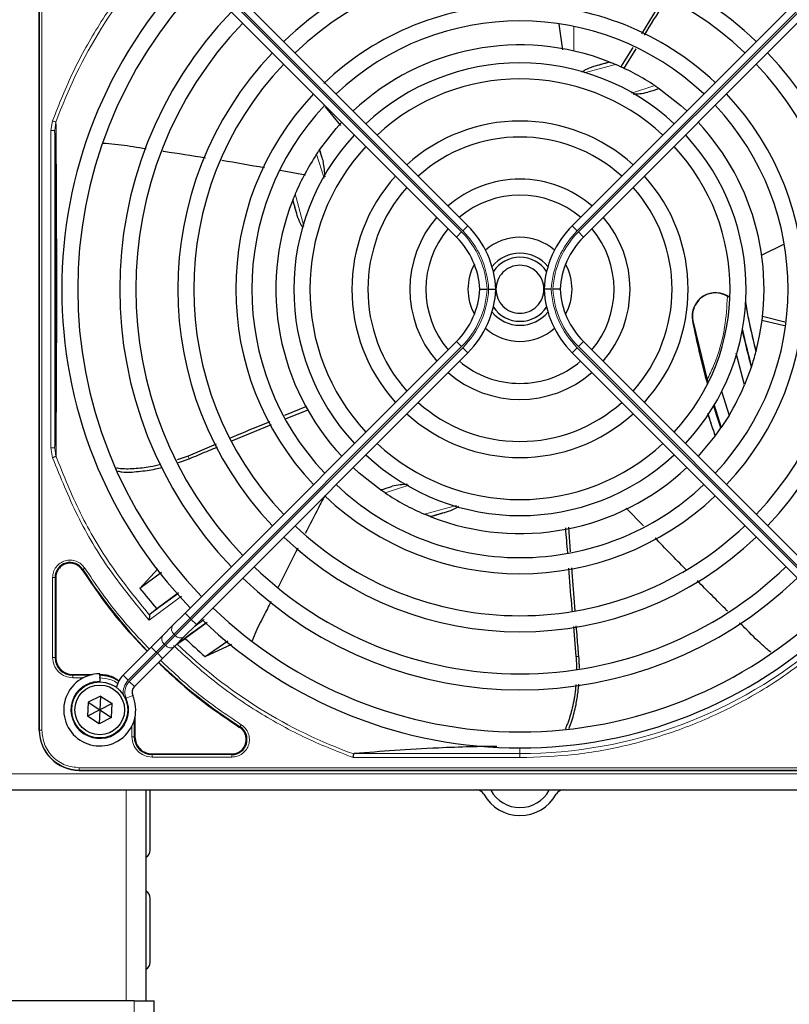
# Model space of a CAD drawing. Header units: millimetres. Extents: x 5 to 418, y 2 to 292.
# Tile 49 of 85: x 80 to 96, y 212 to 232. Entities that reach past the tile are written whole.
import ezdxf

# ---------------------------------------------------------------- set-up
doc = ezdxf.new("R2010")
doc.units = ezdxf.units.MM

msp = doc.modelspace()

# ---------------------------------------------------------------- linework, layer by layer
at = {"color": 7, "linetype": 'Continuous', "lineweight": 25}
for p, q in [((79.956, 217.6246), (79.956, 235.9746)), ((83.2266, 233.773), (88.8785, 228.121)), ((96.702, 233.773), (91.0501, 228.121)), ((88.6428, 227.8853), (82.9908, 233.5373)), ((91.2858, 227.8853), (96.9377, 233.5373)), ((92.9544, 232.8661), (92.4952, 232.1168)), ((90.7741, 232.3158), (90.8518, 231.7783)), ((92.3174, 231.8306), (92.0597, 231.4192)), ((92.1245, 231.3844), (92.3802, 231.8013)), ((91.8178, 231.532), (91.8277, 231.5281)), ((92.8598, 230.9765), (92.8664, 230.972)), ((85.9051, 230.5941), (86.2298, 230.2062)), ((85.7873, 229.6951), (85.7918, 229.7017)), ((84.968, 229.2744), (85.4995, 229.1828)), ((85.2319, 228.6531), (85.2357, 228.663)), ((95.4494, 227.7283), (94.9831, 227.4987)), ((93.5617, 226.1463), (93.8692, 224.8874)), ((95.0005, 226.1599), (95.4721, 226.0465)), ((95.4786, 226.1157), (95.0138, 226.2321)), ((82.9908, 220.0618), (88.6428, 225.7138)), ((96.9377, 220.0618), (91.2858, 225.7138)), ((88.8785, 225.4781), (83.2266, 219.8261)), ((91.0501, 225.4781), (96.702, 219.8261)), ((94.6408, 224.8091), (94.4668, 225.4694)), ((94.8809, 225.5118), (94.8767, 225.496)), ((94.7802, 225.1751), (94.6408, 224.8091)), ((94.7848, 225.189), (94.7802, 225.1751)), ((94.162, 224.6814), (94.3165, 224.1747)), ((85.5224, 224.3604), (85.0647, 224.171)), ((85.0944, 224.1089), (85.5528, 224.2935)), ((93.9979, 224.4127), (94.1542, 223.9228)), ((94.3165, 224.1747), (94.1542, 223.9228)), ((83.9663, 223.6438), (84.7918, 223.9857)), ((94.1542, 223.9228), (94.1485, 223.9144)), ((94.0236, 223.7412), (93.674, 223.3255)), ((94.0293, 223.7488), (94.0236, 223.7412)), ((83.6368, 223.5757), (83.0567, 223.3294)), ((83.0567, 223.3294), (82.828, 223.2489)), ((82.8556, 223.1932), (83.076, 223.2719)), ((87.0687, 222.6226), (87.0622, 222.6271)), ((92.5375, 221.8751), (92.1772, 222.2454)), ((88.1107, 222.0671), (88.1009, 222.071)), ((91.0184, 221.3364), (90.9832, 221.848)), ((82.4259, 220.9851), (82.051, 220.5773)), ((82.4989, 220.9054), (82.051, 220.5773)), ((91.113, 220.1093), (91.0425, 221.0049)), ((80.2984, 220.8016), (80.2984, 219.1412)), ((82.8533, 220.4824), (82.4031, 220.154)), ((82.2596, 220.0352), (82.2529, 220.0209)), ((82.4031, 220.154), (82.2596, 220.0352)), ((82.7325, 219.8035), (82.9908, 220.0618)), ((82.5271, 219.5981), (82.7325, 219.8035)), ((83.2266, 219.8261), (82.9682, 219.5678)), ((83.4539, 219.865), (82.9951, 219.5355)), ((82.2855, 219.3564), (82.5271, 219.5981)), ((91.0754, 219.7821), (91.13, 219.1576)), ((82.9682, 219.5678), (82.7628, 219.3624)), ((82.8393, 219.4271), (82.9951, 219.5355)), ((83.4104, 219.1587), (83.8787, 219.4893)), ((83.4104, 219.1587), (83.9665, 219.4171)), ((81.7002, 218.7712), (82.2855, 219.3564)), ((82.7628, 219.3624), (82.5212, 219.1207)), ((82.5212, 219.1207), (81.9359, 218.5355)), ((80.656, 218.7837), (81.0608, 218.7837)), ((81.2143, 218.7996), (81.2143, 218.6496)), ((81.2143, 218.6329), (81.2143, 218.6496)), ((80.9721, 218.2067), (80.9571, 217.9184)), ((81.2292, 218.3378), (80.9721, 218.2067)), ((80.9721, 218.2067), (81.2143, 218.0496)), ((81.2292, 218.3378), (81.2143, 218.0496)), ((81.4714, 218.1807), (81.2143, 218.0496)), ((81.2292, 218.3378), (81.4714, 218.1807)), ((81.4565, 217.8925), (81.4714, 218.1807)), ((81.2143, 218.0496), (80.9571, 217.9184)), ((81.2143, 218.0496), (81.1993, 217.7613)), ((81.2143, 218.0496), (81.4565, 217.8925)), ((81.1993, 217.7613), (80.9571, 217.9184)), ((81.4565, 217.8925), (81.1993, 217.7613)), ((81.9484, 217.8961), (81.9484, 217.4912)), ((82.306, 217.1337), (83.9663, 217.1337)), ((80.7893, 216.7912), (99.1393, 216.7912)), ((90.6692, 216.7912), (99.1393, 216.7912)), ((58.631, 216.3829), (137.9643, 216.3829)), ((82.181, 211.9942), (82.181, 216.3829)), ((82.2643, 215.1329), (82.2643, 216.3829)), ((82.2643, 212.7996), (82.2643, 214.1329)), ((81.931, 211.9942), (71.0976, 211.9942)), ((81.931, 211.9942), (82.3476, 211.9942)), ((82.3476, 211.3511), (82.3476, 211.9942))]:
    msp.add_line(p, q, dxfattribs=at)
at = {"color": 7, "linetype": 'Continuous', "lineweight": 18}
for p, q in [((79.9613, 235.9746), (79.9613, 217.6246)), ((80.0111, 235.9746), (80.0111, 217.6246)), ((83.0969, 233.6434), (88.7489, 227.9914)), ((88.7724, 228.015), (83.1205, 233.6669)), ((91.1561, 228.015), (96.8081, 233.6669)), ((96.8317, 233.6434), (91.1797, 227.9914)), ((91.0851, 232.2692), (91.0851, 231.7569)), ((91.9518, 231.4773), (91.3012, 231.3046)), ((92.2876, 230.8812), (92.7734, 231.0352)), ((80.1991, 230.1006), (80.2323, 230.3026)), ((80.2824, 230.1006), (80.3039, 230.2769)), ((80.1991, 223.4985), (80.1991, 230.1006)), ((80.2824, 223.4985), (80.2824, 230.1006)), ((85.8871, 229.1089), (85.7287, 229.6086)), ((85.2865, 228.787), (85.4648, 228.1156)), ((88.6428, 227.8853), (88.7489, 227.9914)), ((88.7724, 228.015), (88.8785, 228.121)), ((91.1561, 228.015), (91.0501, 228.121)), ((91.2858, 227.8853), (91.1797, 227.9914)), ((93.5617, 226.1463), (93.5565, 226.1453)), ((88.7489, 225.6077), (83.0969, 219.9558)), ((83.1205, 219.9322), (88.7724, 225.5841)), ((88.6428, 225.7138), (88.7489, 225.6077)), ((88.7724, 225.5841), (88.8785, 225.4781)), ((91.1561, 225.5841), (91.0501, 225.4781)), ((96.8081, 219.9322), (91.1561, 225.5841)), ((91.2858, 225.7138), (91.1797, 225.6077)), ((91.1797, 225.6077), (96.8317, 219.9558)), ((80.2323, 223.2964), (80.1991, 223.4985)), ((80.3039, 223.3221), (80.2824, 223.4985)), ((83.0567, 223.3294), (83.076, 223.2719)), ((87.651, 222.7211), (87.1552, 222.5639)), ((87.9768, 222.1218), (88.6421, 222.2985)), ((80.8622, 220.971), (80.8496, 220.9629)), ((80.2335, 219.1413), (80.2335, 220.8015)), ((80.2834, 219.1412), (80.2834, 220.8016)), ((80.2984, 220.8016), (80.2834, 220.8016)), ((82.9142, 220.4145), (82.2433, 219.917)), ((82.9908, 220.0618), (83.0969, 219.9558)), ((83.0969, 219.9558), (82.7636, 219.6224)), ((82.7872, 219.5989), (83.1205, 219.9322)), ((83.0969, 219.9558), (83.1205, 219.9322)), ((83.1205, 219.9322), (83.2266, 219.8261)), ((83.1711, 219.7706), (83.3867, 219.9287)), ((82.7636, 219.6224), (82.5582, 219.417)), ((82.5818, 219.3935), (82.7872, 219.5989)), ((82.7872, 219.5989), (82.7636, 219.6224)), ((82.5582, 219.417), (82.3915, 219.2504)), ((82.4151, 219.2268), (82.5818, 219.3935)), ((82.5582, 219.417), (82.5818, 219.3935)), ((82.3915, 219.2504), (81.8063, 218.6651)), ((81.8299, 218.6416), (82.4151, 219.2268)), ((82.2855, 219.3564), (82.3915, 219.2504)), ((82.4151, 219.2268), (82.3915, 219.2504)), ((82.4151, 219.2268), (82.5212, 219.1207)), ((80.2984, 219.1412), (80.2834, 219.1412)), ((91.1906, 219.1582), (91.13, 219.1576)), ((80.656, 218.7837), (80.656, 218.7687)), ((81.0014, 218.7687), (80.656, 218.7687)), ((81.7002, 218.7712), (81.8063, 218.6651)), ((80.8757, 218.7188), (80.6561, 218.7188)), ((81.8299, 218.6416), (81.9359, 218.5355)), ((81.7638, 218.2905), (81.9012, 218.3507)), ((81.9334, 217.4912), (81.9334, 217.8367)), ((79.9613, 217.6246), (79.956, 217.6246)), ((80.0111, 217.6246), (79.9613, 217.6246)), ((81.8835, 217.4913), (81.8835, 217.7283)), ((84.1276, 217.6849), (84.1357, 217.6975)), ((81.9334, 217.4912), (81.9484, 217.4912)), ((82.306, 217.1337), (82.306, 217.1187)), ((83.9663, 217.1337), (83.9663, 217.1187)), ((86.5197, 217.1399), (89.9643, 217.1399)), ((89.9643, 217.1399), (89.9643, 217.2579)), ((89.9643, 217.0569), (89.9643, 217.1399)), ((83.9663, 217.1187), (82.306, 217.1187)), ((83.9663, 217.0688), (82.306, 217.0688)), ((89.9643, 217.0569), (86.4909, 217.0569)), ((58.631, 216.7162), (137.9643, 216.7162)), ((80.7893, 216.8464), (99.1393, 216.8464)), ((80.7893, 216.8464), (80.7893, 216.7966)), ((80.7893, 216.7966), (99.1393, 216.7966)), ((80.7893, 216.7966), (80.7893, 216.7912)), ((81.7643, 211.9942), (81.7643, 216.3829)), ((81.931, 211.3301), (81.931, 211.9942))]:
    msp.add_line(p, q, dxfattribs=at)
at = {"color": 7, "linetype": 'Continuous', "lineweight": 25, "flags": 128}
for points in [[(92.8664, 230.972), (93.3101, 230.6254), (93.4383, 230.5093)], [(85.7918, 229.7017), (86.1402, 230.1474), (86.2545, 230.2736)], [(94.1485, 223.9144), (94.0576, 224.1885), (93.9993, 224.3733)], [(87.0622, 222.6271), (86.6165, 222.9755), (86.4902, 223.0898)]]:
    msp.add_lwpolyline(points, dxfattribs=at)
at = {"color": 7, "linetype": 'Continuous', "lineweight": 25}
for radius in [0.5833, 0.5167]:
    msp.add_circle((81.2143, 218.0496), radius, dxfattribs=at)
at = {"color": 7, "linetype": 'Continuous', "lineweight": 18}
for centre, radius, start, end in [((89.9643, 226.7996), 10.2672, 135.92524, 160.20345), ((87.47, 246.7576), 16.676, 288.00213, 288.8569), ((70.0063, 224.3053), 16.676, 18.00213, 18.8569), ((87.4643, 226.7068), 1.8167, 2.92572, 45), ((87.4643, 226.7068), 1.85, 2.87296, 45), ((92.4643, 226.7068), 1.85, 135, 177.12704), ((92.4643, 226.7068), 1.8167, 135, 177.07428), ((87.4643, 226.8923), 1.8167, 315, 357.07428), ((87.4643, 226.8923), 1.85, 315, 357.12704), ((92.4643, 226.8923), 1.85, 182.87296, 225), ((92.4643, 226.8923), 1.8167, 182.92572, 225), ((92.4585, 206.8415), 16.676, 108.00213, 108.8569), ((82.8441, 219.7294), 0.1339, 146.42175, 233.04947), ((82.6387, 219.5241), 0.1339, 146.42175, 233.04947), ((82.8942, 219.6793), 0.1339, 216.95053, 303.57825), ((82.6888, 219.474), 0.1339, 216.95053, 303.57825), ((89.9643, 226.7996), 10.2672, 225.92524, 250.30502), ((89.9643, 226.7996), 9.6597, 270, 310.62439), ((81.2143, 218.0496), 0.6, 90, 23.67631), ((82.0538, 218.4177), 0.35, 135, 189.63708), ((82.0538, 218.4177), 0.3167, 135, 203.67631), ((80.7893, 217.6246), 0.828, 180, 270)]:
    msp.add_arc(centre, radius, start, end, dxfattribs=at)
at = {"color": 7, "linetype": 'Continuous', "lineweight": 25}
for centre, radius, start, end in [((89.9643, 226.7996), 7.125, 90, 133.65963), ((89.9643, 226.7996), 7.125, 46.34037, 90), ((89.9643, 226.7996), 6.7917, 46.40617, 133.59383), ((89.9643, 226.7996), 9.5417, 136.00085, 223.99915), ((89.9643, 226.7996), 9.2083, 136.03708, 223.96292), ((89.9643, 226.7996), 5.9167, 90, 133.65297), ((89.9643, 226.7996), 5.9167, 46.61418, 90), ((89.9643, 226.7996), 8.3333, 136.14599, 223.85401), ((89.9643, 226.7996), 8, 136.19375, 223.80625), ((89.9643, 226.7996), 5.5833, 46.71058, 133.28942), ((89.9643, 226.7996), 5.0825, 68.61111, 133.12079), ((89.9643, 226.7996), 7.125, 136.34037, 223.65963), ((89.9643, 226.7996), 7.125, 316.34037, 43.65963), ((89.9643, 226.7996), 6.7917, 136.40617, 223.59383), ((89.9643, 226.7996), 4.7083, 90, 132.97141), ((89.9643, 226.7996), 4.7083, 47.02859, 90), ((87.47, 246.7576), 15.8406, 284.73484, 285.96759), ((89.9643, 226.7996), 5.0825, 56.44769, 66.98022), ((89.9643, 226.7996), 6.7917, 316.40617, 43.59383), ((89.9643, 226.7996), 4.375, 47.18322, 132.81678), ((89.9643, 226.7996), 5.9167, 136.61418, 223.38582), ((89.9643, 226.7996), 5.9167, 316.61418, 43.38582), ((89.9643, 226.7996), 5.5833, 136.71058, 223.28942), ((89.9643, 226.7996), 5.5833, 316.71058, 43.28942), ((89.9643, 226.7996), 3.5, 90, 132.2706), ((89.9643, 226.7996), 3.5, 47.7294, 90), ((89.9643, 226.7996), 5.0825, 345.32235, 43.12079), ((89.9643, 226.7996), 4.7083, 137.02859, 222.97141), ((89.9643, 226.7996), 3.1667, 48.01696, 131.98304), ((89.9643, 226.7996), 4.7083, 317.02859, 42.75082), ((89.9643, 226.7996), 4.375, 137.18322, 222.81678), ((89.9643, 226.7996), 4.375, 317.18322, 42.81678), ((89.9643, 226.7996), 5.0825, 146.44769, 156.98022), ((89.9643, 226.7996), 3.5, 137.7294, 222.2706), ((89.9643, 226.7996), 2.2917, 90, 130.82935), ((89.9643, 226.7996), 2.2917, 49.17065, 90), ((89.9643, 226.7996), 3.5, 317.7294, 42.2706), ((89.9643, 226.7996), 3.1667, 138.01696, 221.98304), ((89.9643, 226.7996), 3.1667, 318.01696, 41.98304), ((89.9643, 226.7996), 5.0825, 158.61111, 223.12079), ((70.0063, 224.3053), 15.8406, 14.73484, 15.96759), ((89.9643, 226.7996), 1.9583, 49.88214, 130.11786), ((89.9643, 226.7996), 2.2917, 139.17065, 220.82935), ((89.9643, 226.7996), 2.2917, 319.17065, 40.82935), ((89.9643, 226.7996), 1.9583, 139.88214, 220.11786), ((87.4643, 226.7068), 2, 2.65732, 45), ((92.4643, 226.7068), 2, 135, 177.34268), ((89.9643, 226.7996), 1.9583, 319.88214, 40.11786), ((87.4643, 226.7068), 1.6667, 3.18929, 45), ((89.9643, 226.7996), 1.0833, 90, 131.41097), ((89.9643, 226.7996), 1.0833, 48.58903, 90), ((92.4643, 226.7068), 1.6667, 135, 176.81071), ((89.9643, 226.7996), 0.75, 39.13143, 140.86857), ((89.9643, 226.7996), 0.6667, 33.7452, 146.2548), ((89.9643, 226.7996), 1.0833, 151.29385, 208.70616), ((89.9643, 226.7996), 1.0833, 331.29385, 28.70616), ((87.4643, 226.8923), 1.6667, 315, 356.81071), ((87.4643, 226.8923), 2, 315, 357.34268), ((92.4643, 226.8923), 2, 182.65732, 225), ((92.4643, 226.8923), 1.6667, 183.18929, 225), ((94.0386, 226.238), 0.4909, 52.71206, 190.88967), ((89.9643, 226.7996), 0.6667, 213.7452, 326.2548), ((109.9223, 229.2938), 15.5175, 190.44251, 194.16656), ((89.9643, 226.7996), 0.75, 219.13143, 270), ((89.9643, 226.7996), 0.75, 270, 320.86857), ((109.9223, 229.2938), 16.6659, 190.88967, 195.56108), ((89.9643, 226.7996), 1.0833, 228.58903, 311.41097), ((109.9223, 229.2938), 15.6923, 192.34899, 195.21644), ((109.9223, 229.2938), 15.6841, 192.27781, 195.17181), ((89.9643, 226.7996), 5.0825, 341.52584, 345.13904), ((89.9643, 226.7996), 1.9583, 229.88214, 270), ((89.9643, 226.7996), 1.9583, 270, 310.11786), ((89.9643, 226.7996), 2.2917, 229.17065, 310.82935), ((89.9643, 226.7996), 5.0825, 328.90506, 336.94357), ((89.9643, 226.7996), 3.1667, 228.01696, 270), ((89.9643, 226.7996), 3.1667, 270, 311.98304), ((89.9643, 226.7996), 3.5, 227.7294, 312.2706), ((109.9223, 229.2938), 16.8325, 197.65463, 199.2337), ((89.9643, 226.7996), 5.0825, 323.11197, 325.41226), ((89.9643, 226.7996), 4.375, 227.18322, 270), ((89.9643, 226.7996), 4.375, 270, 312.81678), ((89.9643, 226.7996), 4.7083, 227.02859, 312.97141), ((89.9643, 226.7996), 5.0825, 248.61111, 313.12079), ((89.9643, 226.7996), 5.5833, 226.71058, 270), ((89.9643, 226.7996), 5.5833, 270, 313.28942), ((89.9643, 226.7996), 5.9167, 226.61418, 313.38582), ((89.9643, 226.7996), 5.0825, 236.44769, 246.98022), ((92.4585, 206.8415), 15.8406, 104.73484, 105.96759), ((89.9643, 226.7996), 6.7917, 226.40617, 270), ((89.9643, 226.7996), 6.7917, 270, 313.59383), ((89.9643, 226.7996), 7.125, 226.34037, 313.65963), ((80.5976, 220.8016), 0.3142, 32.63367, 180), ((89.9643, 226.7996), 8, 226.19375, 270), ((89.9643, 226.7996), 8, 270, 313.80625), ((89.9643, 226.7996), 10.8083, 212.63367, 224.11645), ((89.9643, 226.7996), 8.3333, 226.14599, 313.85401), ((89.9643, 226.7996), 10.0666, 218.17818, 221.31225), ((92.4585, 206.8415), 16.676, 125.2521, 127.70462), ((89.9643, 226.7996), 9.2083, 226.03708, 270), ((89.9643, 226.7996), 9.2083, 270, 313.96292), ((92.4585, 206.8415), 15.8406, 124.77699, 127.39093), ((89.9643, 226.7996), 9.5417, 226.00085, 313.99915), ((89.9643, 226.7996), 10.0666, 226.18656, 229.37912), ((80.656, 219.1412), 0.3725, 180, 270), ((89.9643, 226.7996), 10.8083, 225.88355, 237.36633), ((81.2143, 218.0496), 0.75, 90, 23.67631), ((81.206, 218.0412), 0.7275, 56.32671, 90), ((82.0538, 218.4177), 0.5, 135, 168.57951), ((82.0538, 218.4177), 0.1667, 135, 203.67631), ((80.7893, 217.6246), 0.8333, 180, 270), ((83.9663, 217.4329), 0.3142, 270, 57.36633), ((82.306, 217.4912), 0.3725, 180, 270), ((89.0643, 216.2162), 0.1667, 28.69866, 90), ((89.0643, 216.2162), 0.3333, 28.69866, 30), ((89.9643, 216.7089), 0.6927, 208.69866, 331.30134), ((90.8643, 216.2162), 0.3333, 150, 151.30134), ((90.8643, 216.2162), 0.1667, 90, 151.30134), ((89.9643, 216.7089), 0.8594, 208.69866, 331.30134), ((82.0976, 215.1329), 0.1667, 300, 360), ((82.0976, 214.1329), 0.1667, 360, 60), ((82.0976, 212.7996), 0.1667, 300, 360)]:
    msp.add_arc(centre, radius, start, end, dxfattribs=at)
at = {"color": 7, "linetype": 'Continuous', "lineweight": 18}
for points, knots in [([(82.554, 234.0111), (82.3156, 233.7533), (81.8234, 233.221), (81.1953, 232.3173), (80.6429, 231.3418), (80.3689, 230.6483), (80.2323, 230.3026)], [0, 0, 0, 0, 0.2387673, 0.4930059, 0.7472444, 1, 1, 1, 1]), ([(80.304, 223.3221), (80.3057, 223.5375), (80.3091, 223.9385), (80.3131, 224.5454), (80.3172, 225.1972), (80.318, 225.9598), (80.3203, 226.7579), (80.3186, 227.459), (80.3176, 228.0244), (80.3161, 228.5639), (80.3129, 229.1092), (80.3087, 229.6903), (80.3056, 230.0733), (80.3039, 230.2769)], [0, 0, 0, 0, 0.1054719, 0.1963571, 0.2752888, 0.387443, 0.5077236, 0.5879672, 0.6632165, 0.7350379, 0.8122986, 0.9002709, 1, 1, 1, 1]), ([(93.8622, 224.9164), (93.9073, 225.0118), (94.072, 225.36), (94.2424, 225.9432), (94.2714, 226.4372), (94.284, 226.6515)], [0, 0, 0, 0, 0.1759731, 0.6425035, 1, 1, 1, 1]), ([(80.304, 223.3221), (80.3003, 223.3208), (80.293, 223.3182), (80.2755, 223.3119), (80.2549, 223.3045), (80.2398, 223.2991), (80.2323, 223.2964)], [0, 0, 0, 0, 0.25, 0.5, 0.75, 1, 1, 1, 1]), ([(80.2323, 223.2964), (80.3968, 222.8888), (80.726, 222.0732), (81.4037, 220.9344), (81.9635, 220.256), (82.2433, 219.917)], [0, 0, 0, 0, 0.3332246, 0.6667857, 1, 1, 1, 1]), ([(82.2529, 220.0209), (81.9823, 220.3532), (81.4409, 221.0177), (80.7845, 222.1296), (80.4641, 222.9246), (80.304, 223.3221)], [0, 0, 0, 0, 0.3333334, 0.6666667, 1, 1, 1, 1]), ([(80.2335, 220.8015), (80.237, 220.8395), (80.2441, 220.9175), (80.3013, 221.0239), (80.3873, 221.1066), (80.4937, 221.1567), (80.6102, 221.1719), (80.7273, 221.1485), (80.8328, 221.0898), (80.8809, 221.028), (80.9043, 220.9979)], [0, 0, 0, 0, 0.1217125, 0.2499998, 0.3782872, 0.4999997, 0.6217122, 0.7499998, 0.8782874, 1, 1, 1, 1]), ([(80.9043, 220.9979), (80.899, 220.9944), (80.8883, 220.9876), (80.8747, 220.9789), (80.8648, 220.9726), (80.8631, 220.9715), (80.8622, 220.971)], [0, 0, 0, 0, 0.2499911, 0.4999941, 0.749997, 1, 1, 1, 1]), ([(80.9043, 220.9979), (81.1207, 220.6777), (81.5237, 220.0818), (82.0171, 219.5586), (82.2455, 219.3165)], [0, 0, 0, 0, 0.53717444, 1, 1, 1, 1]), ([(86.4909, 217.0569), (86.1424, 217.1935), (85.4433, 217.4674), (84.4598, 218.0219), (83.5488, 218.6535), (83.0125, 219.1492), (82.7527, 219.3893)], [0, 0, 0, 0, 0.2527194, 0.5069427, 0.7611661, 1, 1, 1, 1]), ([(96.3035, 219.4013), (96.0063, 219.1636), (95.4093, 218.6861), (94.4114, 218.1072), (93.352, 217.6395), (92.2431, 217.3053), (91.1086, 217.0955), (90.3446, 217.0697), (89.9643, 217.0569)], [0, 0, 0, 0, 0.1653003, 0.3320617, 0.5, 0.6679268, 0.834694, 1, 1, 1, 1]), ([(80.6561, 218.7188), (80.6007, 218.7251), (80.49, 218.7378), (80.3503, 218.8355), (80.2526, 218.9751), (80.2399, 219.0859), (80.2335, 219.1413)], [0, 0, 0, 0, 0.2499998, 0.4999995, 0.7499998, 1, 1, 1, 1]), ([(80.2335, 219.1413), (80.2398, 219.1412), (80.2525, 219.1412), (80.2687, 219.1412), (80.2803, 219.1412), (80.2824, 219.1412), (80.2834, 219.1412)], [0, 0, 0, 0, 0.2499974, 0.4999983, 0.7499991, 1, 1, 1, 1]), ([(82.4812, 219.0807), (82.7233, 218.8524), (83.2465, 218.3589), (83.8425, 217.956), (84.1626, 217.7396)], [0, 0, 0, 0, 0.4628256, 1, 1, 1, 1]), ([(81.5893, 218.5981), (81.5851, 218.6015), (81.5458, 218.634), (81.4203, 218.6934), (81.2904, 218.7088), (81.2059, 218.7188)], [0, 0, 0, 0, 0.039961, 0.3759161, 1, 1, 1, 1]), ([(84.1626, 217.7396), (84.1927, 217.7162), (84.2546, 217.6681), (84.3133, 217.5625), (84.3366, 217.4455), (84.3215, 217.3289), (84.2714, 217.2226), (84.1886, 217.1366), (84.0823, 217.0794), (84.0043, 217.0722), (83.9663, 217.0688)], [0, 0, 0, 0, 0.1217127, 0.2499999, 0.378287, 0.4999997, 0.6217125, 0.7499999, 0.8782872, 1, 1, 1, 1]), ([(84.1626, 217.7396), (84.1592, 217.7342), (84.1524, 217.7235), (84.1437, 217.7099), (84.1374, 217.7001), (84.1363, 217.6983), (84.1357, 217.6975)], [0, 0, 0, 0, 0.25, 0.5, 0.75, 1, 1, 1, 1]), ([(80.0111, 217.6246), (80.0215, 217.5267), (80.0375, 217.3761), (80.1345, 217.1949), (80.235, 217.0702), (80.3596, 216.9698), (80.5408, 216.8728), (80.6914, 216.8568), (80.7893, 216.8464)], [0, 0, 0, 0, 0.2394568, 0.3683607, 0.5, 0.6316393, 0.7605432, 1, 1, 1, 1])]:
    msp.add_open_spline(points, degree=3, knots=knots, dxfattribs=at)
at = {"color": 7, "linetype": 'Continuous', "lineweight": 25}
for points, knots in [([(92.5568, 232.0892), (92.689, 232.3028), (92.8425, 232.5509), (92.9926, 232.8011), (93.0134, 232.8358)], [0, 0, 0, 0, 0.861195, 1, 1, 1, 1]), ([(91.499, 231.4379), (91.5504, 231.452), (91.6457, 231.4782), (91.7483, 231.5085), (91.8075, 231.5272), (91.8145, 231.5304), (91.8178, 231.532)], [0, 0, 0, 0, 0.3307022, 0.6139144, 0.8132321, 1, 1, 1, 1]), ([(91.8277, 231.5281), (91.8281, 231.5279), (91.829, 231.5276), (91.8348, 231.5253), (91.8439, 231.5217), (91.863, 231.5141), (91.8991, 231.4995), (91.9326, 231.4854), (91.9518, 231.4773)], [0, 0, 0, 0, 0.0782241, 0.1598696, 0.2574567, 0.3644063, 0.6366001, 1, 1, 1, 1]), ([(91.2528, 231.3239), (91.2689, 231.3334), (91.2947, 231.3486), (91.3752, 231.3935), (91.4422, 231.4175), (91.499, 231.4379)], [0, 0, 0, 0, 0.20034, 0.3213139, 1, 1, 1, 1]), ([(92.3183, 230.8601), (92.3658, 230.8625), (92.4725, 230.8678), (92.5698, 230.8872), (92.6238, 230.8979)], [0, 0, 0, 0, 0.4453226, 1, 1, 1, 1]), ([(92.8664, 230.972), (92.8624, 230.9713), (92.8542, 230.9697), (92.8054, 230.955), (92.7297, 230.9313), (92.6601, 230.9093), (92.6238, 230.8979)], [0, 0, 0, 0, 0.222031, 0.4518514, 0.7146841, 1, 1, 1, 1]), ([(92.7734, 231.0352), (92.7854, 231.0272), (92.8081, 231.012), (92.8327, 230.9953), (92.8469, 230.9855), (92.8542, 230.9805), (92.8588, 230.9773), (92.8595, 230.9768), (92.8598, 230.9765)], [0, 0, 0, 0, 0.2946555, 0.558446, 0.6795519, 0.7970431, 0.8989768, 1, 1, 1, 1]), ([(80.2824, 223.4985), (80.2849, 223.6921), (80.2896, 224.0587), (80.2952, 224.6211), (80.2992, 225.1188), (80.302, 225.5774), (80.3044, 226.1516), (80.3056, 226.8102), (80.3042, 227.4975), (80.3019, 228.051), (80.298, 228.6547), (80.2918, 229.3516), (80.2857, 229.8396), (80.2824, 230.1006)], [0, 0, 0, 0, 0.0997395, 0.1888341, 0.2689825, 0.3274726, 0.3897121, 0.5145235, 0.5996364, 0.6761984, 0.7501396, 0.8664184, 1, 1, 1, 1]), ([(81.2754, 229.842), (81.3607, 229.8362), (81.6177, 229.8188), (81.9187, 229.7646), (82.1364, 229.7328), (82.1841, 229.7258)], [0, 0, 0, 0, 0.2795014, 0.8422852, 1, 1, 1, 1]), ([(82.5274, 229.6747), (82.5355, 229.6735), (82.8324, 229.6294), (83.1289, 229.5821), (83.4174, 229.5361)], [0, 0, 0, 0, 0.0271578, 1, 1, 1, 1]), ([(85.7287, 229.6086), (85.7367, 229.6206), (85.7518, 229.6434), (85.7686, 229.6679), (85.7783, 229.6822), (85.7834, 229.6895), (85.7866, 229.6941), (85.7871, 229.6948), (85.7873, 229.6951)], [0, 0, 0, 0, 0.2946555, 0.558446, 0.6795519, 0.7970431, 0.8989768, 1, 1, 1, 1]), ([(85.7918, 229.7017), (85.7926, 229.6976), (85.7941, 229.6894), (85.8088, 229.6407), (85.8325, 229.565), (85.8545, 229.4953), (85.8659, 229.4591)], [0, 0, 0, 0, 0.222031, 0.4518514, 0.7146841, 1, 1, 1, 1]), ([(83.7536, 229.4837), (83.7542, 229.4836), (84.052, 229.4372), (84.3486, 229.3836), (84.6446, 229.3302)], [0, 0, 0, 0, 0.0020843, 1, 1, 1, 1]), ([(85.9049, 229.1368), (85.9023, 229.1901), (85.8968, 229.3025), (85.8766, 229.4051), (85.8659, 229.4591)], [0, 0, 0, 0, 0.4731302, 1, 1, 1, 1]), ([(85.326, 228.3343), (85.3119, 228.3857), (85.2857, 228.481), (85.2553, 228.5835), (85.2367, 228.6428), (85.2334, 228.6497), (85.2319, 228.6531)], [0, 0, 0, 0, 0.3307022, 0.6139144, 0.8132321, 1, 1, 1, 1]), ([(85.2865, 228.787), (85.2785, 228.7679), (85.2644, 228.7344), (85.2498, 228.6983), (85.2421, 228.6792), (85.2385, 228.6701), (85.2363, 228.6643), (85.2359, 228.6634), (85.2357, 228.663)], [0, 0, 0, 0, 0.3633999, 0.6355937, 0.7425433, 0.8401304, 0.9217759, 1, 1, 1, 1]), ([(85.4493, 228.0724), (85.4475, 228.0753), (85.4345, 228.0966), (85.4166, 228.1276), (85.3702, 228.2104), (85.3463, 228.2774), (85.326, 228.3343)], [0, 0, 0, 0, 0.0333899, 0.2492437, 0.3628092, 1, 1, 1, 1]), ([(89.1284, 226.7996), (89.1288, 226.7996), (89.1296, 226.7996), (89.1361, 226.7996), (89.1465, 226.7996), (89.1605, 226.7996), (89.178, 226.7996), (89.1982, 226.7996), (89.2209, 226.7996), (89.2419, 226.7996), (89.2603, 226.7996), (89.2714, 226.7996), (89.2775, 226.7996), (89.2786, 226.7996)], [0, 0, 0, 0, 0.1056469, 0.2143595, 0.3200059, 0.4287119, 0.5344375, 0.6432206, 0.7490982, 0.8580392, 0.9220434, 0.9867022, 1, 1, 1, 1]), ([(89.312, 226.7996), (89.313, 226.7996), (89.3191, 226.7996), (89.3302, 226.7996), (89.3483, 226.7996), (89.3694, 226.7996), (89.3919, 226.7996), (89.4123, 226.7996), (89.4297, 226.7996), (89.4439, 226.7996), (89.4542, 226.7996), (89.4609, 226.7996), (89.4617, 226.7996), (89.4621, 226.7996)], [0, 0, 0, 0, 0.0134205, 0.077283, 0.1417958, 0.2476476, 0.3565616, 0.4623038, 0.5711052, 0.676797, 0.7855504, 0.8912423, 1, 1, 1, 1]), ([(90.6166, 226.7996), (90.6156, 226.7996), (90.6095, 226.7996), (90.5984, 226.7996), (90.5802, 226.7996), (90.5592, 226.7996), (90.5367, 226.7996), (90.5163, 226.7996), (90.4989, 226.7996), (90.4846, 226.7996), (90.4743, 226.7996), (90.4677, 226.7996), (90.4669, 226.7996), (90.4664, 226.7996)], [0, 0, 0, 0, 0.01342049, 0.07728296, 0.14179582, 0.24764761, 0.35656157, 0.46230379, 0.5711052, 0.67679704, 0.7855504, 0.89124227, 1, 1, 1, 1]), ([(90.8002, 226.7996), (90.7998, 226.7996), (90.799, 226.7996), (90.7925, 226.7996), (90.7821, 226.7996), (90.7681, 226.7996), (90.7506, 226.7996), (90.7303, 226.7996), (90.7077, 226.7996), (90.6867, 226.7996), (90.6683, 226.7996), (90.6572, 226.7996), (90.651, 226.7996), (90.65, 226.7996)], [0, 0, 0, 0, 0.1056469, 0.2143595, 0.3200059, 0.4287119, 0.5344375, 0.6432206, 0.7490982, 0.8580392, 0.9220434, 0.9867022, 1, 1, 1, 1]), ([(94.3075, 226.6415), (94.2519, 226.6705), (94.1395, 226.7291), (93.944, 226.7266), (93.7642, 226.6543), (93.6269, 226.5176), (93.5472, 226.3377), (93.5568, 226.2101), (93.5617, 226.1463)], [0, 0, 0, 0, 0.1639927, 0.3311941, 0.4983956, 0.6655971, 0.8327985, 1, 1, 1, 1]), ([(94.6559, 226.5407), (94.676, 226.4231), (94.7213, 226.1585), (94.7924, 225.8517), (94.8425, 225.6494), (94.864, 225.5677), (94.8774, 225.5199), (94.8798, 225.5144), (94.8809, 225.5118)], [0, 0, 0, 0, 0.2911847, 0.6554254, 0.7704402, 0.8680105, 0.9364464, 1, 1, 1, 1]), ([(93.8714, 224.2245), (93.8893, 224.1675), (93.9286, 224.0427), (93.9807, 223.8823), (94.011, 223.7875), (94.0224, 223.7488), (94.0232, 223.7438), (94.0236, 223.7412)], [0, 0, 0, 0, 0.2438529, 0.5334113, 0.7784395, 0.8900199, 1, 1, 1, 1]), ([(84.7586, 224.0444), (84.5256, 223.9491), (84.2493, 223.836), (83.9745, 223.7191), (83.9313, 223.7007)], [0, 0, 0, 0, 0.8427772, 1, 1, 1, 1]), ([(83.076, 223.2719), (83.1977, 223.3237), (83.3946, 223.4075), (83.5924, 223.4891), (83.6679, 223.5202)], [0, 0, 0, 0, 0.6185382, 1, 1, 1, 1]), ([(82.4832, 223.1513), (82.4101, 223.1338), (82.2267, 223.0898), (81.9336, 223.0626), (81.697, 223.0549), (81.579, 223.078), (81.564, 223.0809)], [0, 0, 0, 0, 0.2361844, 0.5925548, 0.948109, 1, 1, 1, 1]), ([(81.5894, 223.0167), (81.6184, 223.0111), (81.7549, 222.9846), (82.023, 223.008), (82.3041, 223.0416), (82.4685, 223.0838), (82.5151, 223.0958)], [0, 0, 0, 0, 0.1011611, 0.4758811, 0.8513403, 1, 1, 1, 1]), ([(87.0622, 222.6271), (87.0662, 222.6279), (87.0744, 222.6294), (87.1232, 222.6441), (87.1989, 222.6678), (87.2685, 222.6898), (87.3048, 222.7012)], [0, 0, 0, 0, 0.222031, 0.4518514, 0.7146841, 1, 1, 1, 1]), ([(87.6223, 222.7399), (87.5707, 222.7373), (87.4598, 222.7319), (87.3588, 222.7119), (87.3048, 222.7012)], [0, 0, 0, 0, 0.4656162, 1, 1, 1, 1]), ([(85.8982, 222.5015), (85.8541, 222.4188), (85.7153, 222.1589), (85.5827, 221.8957), (85.4924, 221.7162)], [0, 0, 0, 0, 0.3180397, 1, 1, 1, 1]), ([(87.1552, 222.5639), (87.1432, 222.5719), (87.1205, 222.5871), (87.0959, 222.6038), (87.0817, 222.6136), (87.0744, 222.6187), (87.0698, 222.6218), (87.0691, 222.6223), (87.0687, 222.6226)], [0, 0, 0, 0, 0.29465551, 0.55844603, 0.67955191, 0.79704308, 0.89897682, 1, 1, 1, 1]), ([(88.6869, 222.2818), (88.6855, 222.281), (88.6658, 222.2689), (88.6362, 222.2519), (88.5534, 222.2055), (88.4864, 222.1816), (88.4295, 222.1612)], [0, 0, 0, 0, 0.0158742, 0.2356109, 0.35128, 1, 1, 1, 1]), ([(88.1009, 222.071), (88.1006, 222.0711), (88.1, 222.0713), (88.0968, 222.0726), (88.0921, 222.0745), (88.0851, 222.0772), (88.0753, 222.0811), (88.0637, 222.0858), (88.0522, 222.0905), (88.0412, 222.0949), (88.0298, 222.0996), (88.0153, 222.1056), (87.9976, 222.113), (87.9838, 222.1189), (87.9768, 222.1218)], [0, 0, 0, 0, 0.0598653, 0.1221302, 0.1818937, 0.2430736, 0.33768, 0.4348747, 0.5090411, 0.5837829, 0.6600312, 0.7366926, 0.8675315, 1, 1, 1, 1]), ([(88.4295, 222.1612), (88.3782, 222.1471), (88.2829, 222.121), (88.1803, 222.0906), (88.1211, 222.0719), (88.1141, 222.0687), (88.1107, 222.0671)], [0, 0, 0, 0, 0.3307022, 0.6139144, 0.8132321, 1, 1, 1, 1]), ([(90.9104, 221.8352), (90.9106, 221.8328), (90.9229, 221.6607), (90.9369, 221.4887), (90.9508, 221.3191)], [0, 0, 0, 0, 0.0138004, 1, 1, 1, 1]), ([(93.4298, 220.9589), (93.4232, 220.9655), (93.2033, 221.1842), (92.9888, 221.4081), (92.7807, 221.6252)], [0, 0, 0, 0, 0.03036725, 1, 1, 1, 1]), ([(85.3397, 221.4171), (85.2264, 221.1975), (85.0848, 220.923), (84.9476, 220.6463), (84.9202, 220.591)], [0, 0, 0, 0, 0.8001256, 1, 1, 1, 1]), ([(80.8496, 220.9629), (81.068, 220.6399), (81.4736, 220.0401), (81.9703, 219.5135), (82.1996, 219.2705)], [0, 0, 0, 0, 0.5384941, 1, 1, 1, 1]), ([(90.9761, 220.9957), (90.9947, 220.7453), (91.017, 220.4456), (91.0435, 220.1463), (91.0478, 220.0971)], [0, 0, 0, 0, 0.83583, 1, 1, 1, 1]), ([(94.2896, 220.1035), (94.2842, 220.1088), (94.0708, 220.3182), (93.8596, 220.5298), (93.6537, 220.7361)], [0, 0, 0, 0, 0.0252517, 1, 1, 1, 1]), ([(84.7782, 220.3051), (84.729, 220.2045), (84.6185, 219.978), (84.4725, 219.7118), (84.4038, 219.5334), (84.3855, 219.4859)], [0, 0, 0, 0, 0.3696148, 0.8321305, 1, 1, 1, 1]), ([(82.2529, 220.0209), (82.2525, 220.016), (82.2515, 220.0054), (82.2495, 219.9826), (82.2464, 219.9528), (82.2444, 219.9303), (82.2433, 219.917)], [0, 0, 0, 0, 0.2042629, 0.4391303, 0.6662593, 1, 1, 1, 1]), ([(91.1907, 219.1582), (91.179, 219.2901), (91.1603, 219.5023), (91.1439, 219.7147), (91.1377, 219.7952)], [0, 0, 0, 0, 0.6211335, 1, 1, 1, 1]), ([(95.1867, 219.2471), (95.1274, 219.2967), (94.9362, 219.4566), (94.7303, 219.6719), (94.5726, 219.8259), (94.5379, 219.8597)], [0, 0, 0, 0, 0.2592698, 0.8370431, 1, 1, 1, 1]), ([(82.4353, 219.0348), (82.6783, 218.8056), (83.2048, 218.3089), (83.8046, 217.9033), (84.1276, 217.6849)], [0, 0, 0, 0, 0.4615059, 1, 1, 1, 1]), ([(91.13, 219.1576), (91.1328, 219.1236), (91.1382, 219.0554), (91.1417, 218.9681), (91.1418, 218.915), (91.1418, 218.896)], [0, 0, 0, 0, 0.3904033, 0.7816461, 1, 1, 1, 1]), ([(91.2018, 218.9093), (91.2017, 218.93), (91.2011, 219.0128), (91.1951, 219.0959), (91.1907, 219.1582)], [0, 0, 0, 0, 0.24927147, 1, 1, 1, 1]), ([(81.6153, 218.6435), (81.5749, 218.6745), (81.4566, 218.7651), (81.3054, 218.7763), (81.206, 218.7837)], [0, 0, 0, 0, 0.3420799, 1, 1, 1, 1]), ([(91.1289, 218.576), (91.128, 218.5641), (91.1244, 218.5175), (91.1151, 218.4369), (91.1019, 218.341), (91.0871, 218.2526), (91.0714, 218.1714), (91.0477, 218.0636), (91.0196, 217.9573), (90.9865, 217.853), (90.9583, 217.7759), (90.9317, 217.7101), (90.9122, 217.6715), (90.9049, 217.6569)], [0, 0, 0, 0, 0.0367907, 0.1434443, 0.2502326, 0.3362071, 0.4222568, 0.5085503, 0.6824402, 0.7700968, 0.8582037, 0.9465072, 1, 1, 1, 1]), ([(90.9838, 217.6691), (90.9847, 217.6709), (90.997, 217.6943), (91.0161, 217.7461), (91.0539, 217.8482), (91.0934, 217.9861), (91.1393, 218.1866), (91.1671, 218.3645), (91.1837, 218.5074), (91.1873, 218.5604), (91.1889, 218.5834)], [0, 0, 0, 0, 0.0070595, 0.0894006, 0.1813292, 0.3662291, 0.5530559, 0.8362259, 0.928969, 1, 1, 1, 1]), ([(86.4909, 217.0569), (86.4925, 217.0662), (86.4953, 217.0823), (86.4991, 217.1042), (86.5021, 217.1217), (86.5035, 217.1293), (86.5041, 217.133)], [0, 0, 0, 0, 0.2928137, 0.5029902, 0.7622823, 1, 1, 1, 1]), ([(86.5197, 217.1399), (86.5156, 217.1393), (86.5098, 217.1385), (86.5052, 217.1357), (86.5045, 217.1339), (86.5041, 217.133)], [0, 0, 0, 0, 0.55189092, 0.78447869, 1, 1, 1, 1]), ([(89.4834, 217.2912), (89.3007, 217.2884), (88.8797, 217.282), (88.1548, 217.2534), (87.3327, 217.2065), (86.7929, 217.1623), (86.5197, 217.1399)], [0, 0, 0, 0, 0.16087837, 0.37073843, 0.68150564, 1, 1, 1, 1])]:
    msp.add_open_spline(points, degree=3, knots=knots, dxfattribs=at)
at = {"color": 7, "linetype": 'Continuous', "lineweight": 18}
for points in [[(80.2323, 230.3026), (80.2398, 230.2999), (80.2549, 230.2945), (80.2755, 230.2871), (80.293, 230.2808), (80.3003, 230.2782), (80.3039, 230.2769)], [(80.1991, 230.1006), (80.2099, 230.1006), (80.2315, 230.1006), (80.2588, 230.1006), (80.2781, 230.1006), (80.281, 230.1006), (80.2824, 230.1006)], [(80.2824, 223.4985), (80.281, 223.4985), (80.2781, 223.4985), (80.2588, 223.4985), (80.2315, 223.4985), (80.2099, 223.4985), (80.1991, 223.4985)], [(80.2335, 220.8015), (80.2398, 220.8015), (80.2525, 220.8015), (80.2687, 220.8015), (80.2803, 220.8016), (80.2824, 220.8016), (80.2834, 220.8016)], [(80.6561, 218.7188), (80.6561, 218.7251), (80.656, 218.7378), (80.656, 218.7539), (80.656, 218.7656), (80.656, 218.7677), (80.656, 218.7687)], [(82.306, 217.0688), (82.2507, 217.0751), (82.1399, 217.0878), (82.0002, 217.1855), (81.9025, 217.3252), (81.8898, 217.436), (81.8835, 217.4913)], [(81.9334, 217.4912), (81.9324, 217.4912), (81.9303, 217.4912), (81.9187, 217.4913), (81.9025, 217.4913), (81.8898, 217.4913), (81.8835, 217.4913)], [(82.306, 217.0688), (82.306, 217.0751), (82.306, 217.0878), (82.306, 217.1039), (82.306, 217.1156), (82.306, 217.1177), (82.306, 217.1187)], [(83.9663, 217.0688), (83.9663, 217.0751), (83.9663, 217.0878), (83.9663, 217.1039), (83.9663, 217.1156), (83.9663, 217.1177), (83.9663, 217.1187)]]:
    msp.add_open_spline(points, degree=3, dxfattribs=at)
at = {"color": 7, "linetype": 'Continuous', "lineweight": 25}
for points in [[(90.4643, 226.7996), (90.4568, 226.865), (90.4417, 226.9959), (90.3261, 227.1623), (90.1608, 227.2735), (89.9643, 227.3126), (89.7677, 227.2735), (89.6025, 227.1623), (89.4868, 226.9959), (89.4718, 226.865), (89.4643, 226.7996)], [(89.4643, 226.7996), (89.4718, 226.7341), (89.4868, 226.6032), (89.6025, 226.4368), (89.7677, 226.3256), (89.9643, 226.2865), (90.1608, 226.3256), (90.3261, 226.4368), (90.4417, 226.6032), (90.4568, 226.7341), (90.4643, 226.7996)], [(80.8496, 220.9629), (80.8298, 220.9883), (80.7901, 221.0391), (80.704, 221.0864), (80.6089, 221.1058), (80.5121, 221.0937), (80.4241, 221.0517), (80.3544, 220.9841), (80.3074, 220.8978), (80.3014, 220.8336), (80.2984, 220.8016)], [(80.2984, 219.1412), (80.3038, 219.0944), (80.3145, 219.0007), (80.3972, 218.8825), (80.5154, 218.7998), (80.6091, 218.7891), (80.656, 218.7837)], [(84.2655, 217.4329), (84.2637, 217.4579), (84.2601, 217.5078), (84.2312, 217.5778), (84.1878, 217.6399), (84.1477, 217.6699), (84.1276, 217.6849)], [(81.9484, 217.4912), (81.9538, 217.4444), (81.9645, 217.3507), (82.0472, 217.2325), (82.1654, 217.1498), (82.2591, 217.1391), (82.306, 217.1337)], [(83.9663, 217.1337), (84.0055, 217.1382), (84.0839, 217.1472), (84.1828, 217.2164), (84.252, 217.3153), (84.261, 217.3937), (84.2655, 217.4329)]]:
    msp.add_open_spline(points, degree=3, dxfattribs=at)

doc.saveas('drawing.dxf')
